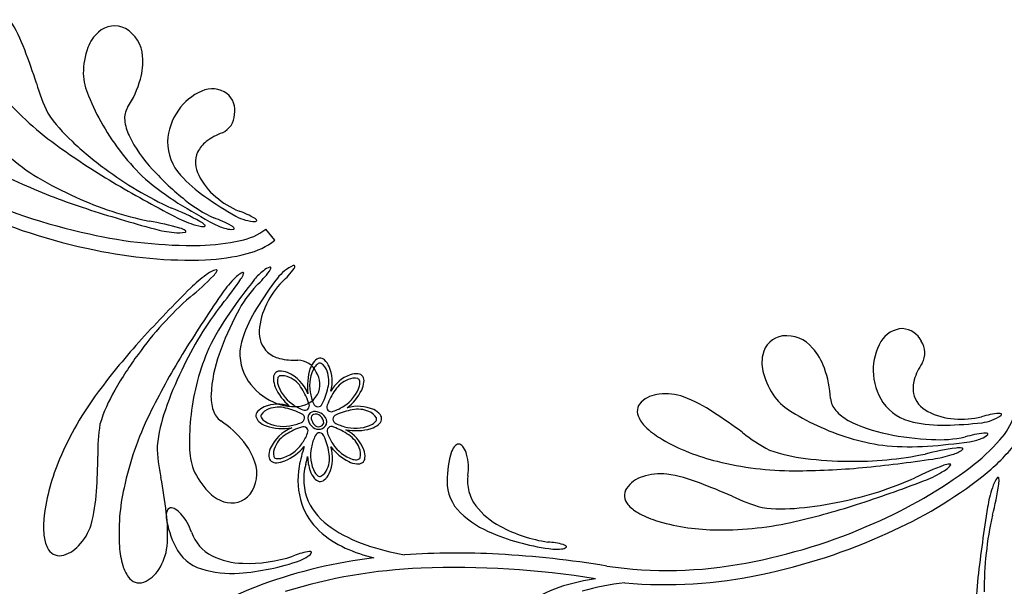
# Model space of a CAD drawing. Extents: x -4 to 4, y -4.07 to 4.07.
# Tile 9 of 40: x -1.46 to 0.13, y -2.27 to -1.36. Entities that reach past the tile are written whole.
import ezdxf

# ---------------------------------------------------------------- set-up
doc = ezdxf.new("R2010")
doc.units = 0

msp = doc.modelspace()

# ---------------------------------------------------------------- linework, layer by layer
at = {"color": 7, "linetype": 'CONTINUOUS'}
msp.add_line((-1.047296, -1.718394), (-1.062261, -1.700875), dxfattribs=at)
for centre, radius, start, end in [((-1.687, -1.500902), 0.253279, 20.363961, 32.659514), ((-1.305284, -1.412761), 0.038564, 62.609542, 132.118125), ((-1.289746, -1.430126), 0.061866, 132.006326, 160.107569), ((-1.314548, -1.425928), 0.05456, 3.523154, 60.331791), ((-2.373402, -1.766851), 0.989383, 17.679726, 20.97034), ((-1.231732, -1.451521), 0.123699, 159.932094, 179.565028), ((-1.357979, -1.432326), 0.098372, 343.803077, 365.689067), ((-1.254184, -1.445868), 0.101353, 182.66588, 203.62836), ((-1.167771, -1.393284), 0.272947, 195.533383, 206.35195), ((-1.427227, -1.412445), 0.170418, 327.017507, 343.878276), ((-1.102472, -1.154567), 0.506553, 219.92711, 234.059851), ((-1.034345, -1.361768), 0.336651, 201.745256, 210.644544), ((-1.131818, -1.55775), 0.085561, 112.844515, 145.85841), ((-1.148046, -1.516834), 0.041564, 55.597225, 114.126303), ((-1.147735, -1.510267), 0.036136, 349.987084, 410.113184), ((-1.195565, -1.366385), 0.262523, 214.330991, 227.321827), ((-1.255864, -1.52228), 0.03314, 149.011192, 185.89769), ((-1.128633, -1.563076), 0.091225, 144.212507, 177.956007), ((-1.146756, -1.514646), 0.034658, 295.705694, 356.851949), ((-1.012556, -1.357944), 0.357431, 209.39161, 227.178922), ((-1.215306, -1.518306), 0.073892, 185.731483, 205.69767), ((-1.078843, -1.449528), 0.2267, 206.405981, 223.239853), ((-1.099693, -1.636175), 0.095812, 109.529728, 127.34916), ((-1.251323, -1.16389), 0.506532, 232.393419, 246.526617), ((-0.715776, -0.625257), 1.162068, 233.94112, 239.359145), ((-0.993421, -1.155684), 0.554484, 226.724426, 233.838047), ((-1.142312, -1.561107), 0.077498, 179.050221, 223.012167), ((-1.129288, -1.597405), 0.047038, 127.341756, 154.040474), ((-1.296485, -1.390793), 0.262523, 226.797281, 239.788116), ((-1.131587, -1.593687), 0.043406, 157.125868, 207.903679), ((-0.98213, -1.154174), 0.562426, 233.00011, 245.678634), ((-0.931451, -1.322575), 0.421129, 222.085058, 231.865694), ((-1.024307, -1.455248), 0.236017, 222.261324, 234.93048), ((-1.074654, -1.566526), 0.106463, 206.482334, 230.385937), ((-0.987992, -0.563567), 1.162069, 246.407438, 251.825463), ((-1.144591, -1.141427), 0.554481, 239.190681, 246.304303), ((-0.161573, 0.320743), 2.258445, 239.493823, 242.387793), ((-0.958487, -1.271956), 0.457638, 229.531844, 237.674043), ((-1.153845, -0.809804), 0.918774, 244.476366, 257.957846), ((-1.133892, -1.137513), 0.562425, 245.466475, 258.144999), ((-0.719123, -0.88793), 0.91015, 237.868222, 242.15024), ((-1.065044, -1.501625), 0.197876, 230.277245, 246.059697), ((-0.822155, -1.166167), 0.588767, 234.993194, 240.720205), ((-1.055905, -1.549446), 0.131624, 228.83898, 248.070079), ((-1.144728, -0.791148), 0.962291, 245.704713, 258.451095), ((-0.651119, 0.479587), 2.258263, 251.960108, 254.854308), ((-1.358753, -2.035214), 0.396023, 61.188742, 68.52445), ((-1.14709, -1.795237), 0.130637, 58.737595, 71.233554), ((-1.31145, -2.079095), 0.396039, 73.655528, 80.991007), ((-1.122322, -1.517734), 0.184071, 242.144524, 252.146367), ((-1.16156, -1.649916), 0.046333, 248.215116, 270.997128), ((-1.182779, -1.716358), 0.031836, 45.169915, 62.134623), ((-1.199108, -1.838984), 0.165486, 60.429488, 71.039497), ((-1.10685, -1.622386), 0.079633, 241.944825, 256.062269), ((-1.078058, -1.623819), 0.064431, 240.172195, 269.473215), ((-1.081797, -1.688582), 0.005603, 18.961042, 63.475303), ((-1.078404, -1.686303), 0.00196, 262.766479, 346.472296), ((-1.179721, -0.97148), 0.755304, 257.318841, 270.926618), ((-1.192298, -1.522765), 0.184068, 254.610631, 264.612703), ((-1.202076, -1.660299), 0.046333, 260.680765, 283.462777), ((-1.208453, -1.729754), 0.031836, 57.636037, 74.600518), ((-1.191683, -1.704127), 0.001293, 287.73362, 437.884719), ((-1.160872, -1.694955), 0.001293, 275.268227, 425.41875), ((-1.118061, -1.675328), 0.025618, 251.873523, 279.027474), ((-1.123377, -1.706138), 0.012574, 36.340866, 61.832905), ((-1.114236, -1.699417), 0.001228, 279.098898, 396.480811), ((-1.121874, -1.621109), 0.09958, 280.999417, 306.772782), ((-1.173885, -1.403161), 0.323587, 271.1294, 282.676636), ((-1.11938, -1.625843), 0.11731, 283.522633, 307.913531), ((-1.184257, -1.02557), 0.724747, 257.802517, 272.018362), ((-1.171619, -1.434795), 0.315336, 272.342178, 284.634302), ((-1.129003, -1.810238), 0.046334, 106.164409, 128.94574), ((-1.168883, -1.753015), 0.031836, 315.027266, 331.991747), ((-1.141636, -1.767001), 0.001293, 311.745538, 461.899519), ((-1.078424, -1.811431), 0.046335, 116.888407, 139.669738), ((-1.128255, -1.762626), 0.031836, 325.749322, 342.71403), ((-1.098882, -1.771298), 0.001293, 322.473685, 472.626082), ((-1.017818, -1.830819), 0.079633, 127.223577, 141.341249), ((-1.188186, -1.668332), 0.165489, 312.245446, 322.855455), ((-1.049046, -1.786623), 0.025619, 104.255608, 131.409333), ((-1.066106, -1.760423), 0.012574, 321.450759, 346.942797), ((-1.055053, -1.762983), 0.001228, 346.805305, 464.188263), ((-0.991937, -1.818124), 0.064433, 113.811489, 143.111833), ((-1.123111, -1.687951), 0.13064, 312.050865, 324.546595), ((-1.016955, -1.760864), 0.00196, 36.813378, 120.518395), ((-1.020973, -1.760112), 0.005603, 319.807363, 364.322286), ((-1.431106, -1.500267), 0.396033, 308.636053, 315.971532), ((-1.052509, -1.924957), 0.184072, 125.015057, 135.0169), ((-0.981919, -1.909919), 0.184077, 135.737719, 145.739333), ((-1.432934, -1.563083), 0.396038, 319.359974, 326.695453), ((-0.371421, -2.352141), 0.910059, 141.133583, 145.416058), ((-0.576059, -2.137285), 0.588661, 142.563425, 148.291581), ((-0.942184, -1.877685), 0.131631, 135.215085, 154.445501), ((0.407908, -3.398109), 2.258436, 134.772944, 137.666915), ((-0.931678, -1.925223), 0.19788, 137.225046, 153.00727), ((-0.81129, -2.230968), 0.562427, 131.482196, 144.16072), ((0.727267, -3.085703), 2.258632, 145.496652, 148.390393), ((-0.687971, -2.1657), 0.562432, 142.205623, 154.884147), ((-0.742997, -2.094074), 0.457662, 145.610682, 153.752652), ((-0.738177, -2.036886), 0.421145, 151.418884, 161.199291), ((-0.875912, -1.951726), 0.236037, 148.354444, 161.022687), ((-0.966162, -1.869405), 0.106465, 152.898815, 176.802192), ((-1.029197, -1.866962), 0.043406, 175.380835, 226.158646), ((-0.037217, -1.901949), 0.041564, 91.597225, 150.126303), ((-0.040825, -1.896453), 0.036136, 25.987084, 86.113184), ((-0.400771, -2.657722), 1.162023, 137.801439, 143.219694), ((-1.02617, -1.901128), 0.077498, 160.272227, 204.234394), ((-0.225596, -1.910174), 0.038564, 98.609542, 168.118125), ((-0.225352, -1.926271), 0.05456, 39.523154, 96.331791), ((-0.000038, -1.925512), 0.085561, 148.844515, 181.85841), ((-0.037458, -1.899421), 0.034658, 331.705694, 392.851949), ((-0.826662, -2.036455), 0.357443, 156.105939, 173.892795), ((-1.028554, -1.862638), 0.047038, 229.243505, 255.942223), ((-0.256727, -1.956976), 0.098372, 19.803077, 41.689067), ((-0.822539, -2.232843), 0.554466, 143.322972, 150.436822), ((-0.205166, -2.508641), 1.162084, 148.525177, 153.943202), ((-0.923757, -1.978532), 0.226707, 160.044838, 176.878481), ((-1.016695, -1.815327), 0.095813, 255.935048, 273.75448), ((-1.011885, -1.945561), 0.034658, 26.432657, 87.579338), ((-0.953479, -1.939276), 0.040326, 138.560278, 157.765889), ((-0.973139, -1.921475), 0.01381, 100.791394, 139.942879), ((-0.974629, -1.918143), 0.010293, 47.167673, 96.111579), ((-0.988012, -1.932698), 0.030065, 22.362178, 47.321456), ((-0.202819, -1.91509), 0.061866, 168.006326, 196.107569), ((-0.698677, -2.169637), 0.554469, 154.046179, 161.160029), ((-1.03949, -1.938874), 0.010293, 92.16811, 141.109827), ((-1.03866, -1.958627), 0.030064, 67.364361, 92.323413), ((-0.898464, -1.952322), 0.096583, 162.958763, 187.449358), ((-1.011054, -1.949972), 0.036137, 333.171715, 393.297602), ((-1.01566, -1.945049), 0.06034, 344.87089, 383.220012), ((-0.324437, -1.981595), 0.170418, 3.017507, 19.878276), ((0.00567, -1.927949), 0.091225, 180.212507, 213.956007), ((0.072049, -1.970076), 0.095812, 145.529728, 163.34916), ((-1.014382, -1.893911), 0.091226, 205.328766, 239.072265), ((-1.03608, -1.940176), 0.013811, 145.789565, 184.941495), ((-1.009593, -1.938862), 0.040325, 183.560196, 202.76649), ((-1.052622, -1.988454), 0.062982, 22.016092, 66.084701), ((-0.906083, -1.989902), 0.059006, 110.206595, 150.445498), ((-0.916236, -1.9628), 0.030065, 84.928957, 109.888461), ((-0.914461, -1.943108), 0.010294, 36.137682, 85.080056), ((-0.944323, -1.941663), 0.040325, 334.485327, 353.69162), ((-0.917928, -1.944246), 0.01381, 352.308882, 391.46059), ((-0.143309, -1.898299), 0.123699, 195.932094, 215.565028), ((0.025318, -1.956106), 0.047038, 163.341756, 190.040474), ((-0.926394, -2.266097), 0.506549, 143.101077, 157.233818), ((-1.077848, -2.091174), 0.262511, 149.838953, 162.830246), ((-0.969201, -1.920085), 0.084853, 203.903024, 229.416792), ((-0.98364, -1.92114), 0.084662, 308.099775, 333.411842), ((-1.0763, -1.969298), 0.073892, 177.586873, 197.55306), ((-1.015202, -1.900063), 0.085563, 237.425742, 270.439412), ((-1.013935, -1.944063), 0.041565, 269.157801, 327.686665), ((-0.443509, -1.993317), 0.021376, 135.154341, 209.415521), ((-0.425606, -2.014764), 0.049262, 94.64472, 132.151487), ((-0.419021, -2.050367), 0.08536, 70.432607, 97.115499), ((-0.482603, -2.205849), 0.253279, 56.363961, 68.659514), ((-0.164796, -1.906922), 0.101353, 218.66588, 239.62836), ((-0.121241, -1.969729), 0.03314, 185.011192, 221.89769), ((0.021272, -1.95445), 0.043406, 193.125868, 243.903679), ((-0.975883, -2.077946), 0.26252, 160.562347, 173.553411), ((-1.115126, -1.98168), 0.03314, 197.386762, 234.273706), ((-1.067609, -2.000445), 0.010293, 137.167892, 186.11136), ((-1.053055, -2.013827), 0.030064, 112.361725, 137.321909), ((-1.042389, -2.04044), 0.058734, 72.167039, 112.107249), ((-0.983624, -2.00695), 0.013433, 70.922596, 123.080497), ((-0.913611, -2.045416), 0.060334, 65.52372, 107.148254), ((-0.901373, -2.017727), 0.030065, 39.928588, 64.888093), ((-0.090765, -1.942675), 0.073892, 221.731483, 241.69767), ((-0.006555, -1.934396), 0.077498, 215.050221, 259.012167), ((0.051367, -1.899012), 0.106463, 242.482334, 266.385937), ((-0.794531, -2.221633), 0.506552, 153.824486, 167.957227), ((-0.848179, -2.041555), 0.336671, 172.640225, 181.539056), ((-1.229115, -2.150311), 0.17042, 39.406289, 56.267059), ((-1.064277, -1.998955), 0.013811, 190.790677, 229.941717), ((-1.046477, -1.979297), 0.040324, 228.559263, 247.765556), ((-0.982994, -2.003778), 0.011347, 134.567595, 194.720415), ((-0.973278, -2.002366), 0.021131, 191.725726, 232.943519), ((-0.982773, -2.004173), 0.006418, 114.121255, 188.346803), ((-0.968289, -2.000131), 0.021419, 193.42589, 223.153374), ((-0.981825, -2.007791), 0.010126, 44.886664, 110.647556), ((-0.984214, -2.016657), 0.022949, 47.077782, 77.465963), ((-0.982914, -2.012019), 0.014059, 0.252547, 54.004855), ((-0.979324, -2.010727), 0.015284, 347.426288, 405.362358), ((-0.889449, -2.003411), 0.01381, 307.309156, 346.461531), ((-0.886194, -2.005059), 0.010294, 351.140425, 400.08258), ((-0.411894, -1.978127), 0.056422, 207.083616, 228.322881), ((-0.881594, -2.824463), 0.989383, 53.679726, 56.97034), ((-0.036375, -1.709666), 0.336651, 237.745256, 246.644544), ((-0.020791, -1.80682), 0.2267, 242.405981, 259.239853), ((0.056496, -1.874173), 0.131624, 264.83898, 284.070079), ((0.127198, -2.12662), 0.130637, 94.737595, 107.233554), ((0.082289, -1.947364), 0.064431, 276.172195, 305.473215), ((0.117331, -2.001956), 0.005603, 54.961042, 99.475303), ((0.045249, -1.970926), 0.09958, 316.999417, 342.772782), ((0.118737, -1.998118), 0.00196, 298.766479, 382.472296), ((-1.059209, -2.057278), 0.272955, 170.808999, 181.627338), ((-1.034497, -1.932524), 0.0884, 252.053622, 279.230848), ((-0.997005, -2.078685), 0.063351, 111.590879, 155.987746), ((-0.977435, -2.007347), 0.014654, 234.180483, 332.759704), ((-0.977172, -2.00917), 0.008772, 219.767362, 341.473465), ((-0.916902, -1.933674), 0.090519, 259.612265, 285.418442), ((-0.96114, -2.076667), 0.060751, 20.623057, 62.643432), ((-0.906285, -1.982922), 0.040323, 289.483752, 308.690728), ((-0.351554, -1.912754), 0.145381, 227.692474, 239.895472), ((-0.020996, -1.693765), 0.357431, 245.39161, 263.178922), ((0.026692, -1.779393), 0.236017, 258.261324, 270.93048), ((0.020319, -1.4267), 0.588767, 270.993194, 276.720205), ((-0.257854, -1.746801), 0.335953, 240.266741, 256.469752), ((-0.125795, -1.813589), 0.272947, 231.533383, 242.35195), ((0.02383, -1.617478), 0.421129, 258.085058, 267.865694), ((0.020995, -1.840857), 0.197876, 266.277245, 282.059697), ((0.110829, -2.192587), 0.165486, 96.429488, 107.039497), ((0.058154, -1.963129), 0.079633, 277.944825, 292.062269), ((-0.124935, -1.825174), 0.323587, 307.1294, 318.676636), ((0.080203, -2.012549), 0.025618, 287.873523, 315.027474), ((0.094012, -2.040599), 0.012574, 72.340866, 97.832905), ((0.097457, -2.029788), 0.001228, 315.098898, 432.480811), ((-0.963889, -2.041172), 0.272952, 181.532516, 192.350855), ((-1.083374, -2.051207), 0.101356, 179.655213, 200.617239), ((-1.173366, -2.104674), 0.098374, 17.594787, 39.480778), ((-1.027126, -2.064477), 0.030063, 157.362493, 182.322677), ((-1.067902, -1.990173), 0.090187, 293.953983, 318.575078), ((-0.786423, -2.121888), 0.225664, 161.382097, 169.699395), ((-1.015174, -2.068123), 0.060338, 335.525672, 377.147102), ((-0.890899, -1.9981), 0.084655, 218.098823, 243.41338), ((-0.932553, -2.065498), 0.030065, 354.930156, 379.889886), ((-0.740019, -2.065712), 0.024642, 133.851505, 160.947828), ((-0.752119, -2.053106), 0.007169, 75.981404, 133.906946), ((-0.754391, -2.05755), 0.012084, 31.735747, 70.627009), ((-0.774686, -2.071611), 0.036763, 15.207768, 33.736625), ((-0.164092, -1.808164), 0.262523, 250.330991, 263.321827), ((-0.027795, -1.592419), 0.457638, 265.531844, 273.674043), ((0.097014, -2.445177), 0.396023, 97.188742, 104.52445), ((-0.05987, -1.141041), 0.91015, 273.868222, 278.15024), ((0.030075, -2.017558), 0.046333, 284.215116, 306.997128), ((0.051961, -2.083783), 0.031836, 81.169915, 98.134623), ((0.057104, -2.053591), 0.001293, 311.268227, 461.41875), ((-0.104508, -1.849434), 0.315336, 308.342178, 320.634302), ((-1.084931, -2.203015), 0.335967, 156.69116, 172.893487), ((-2.321393, -2.056075), 0.989379, 356.190848, 359.481463), ((-1.046879, -2.065306), 0.010294, 182.170021, 231.111519), ((-1.045576, -2.061897), 0.01381, 235.789342, 274.941718), ((-1.04689, -2.035413), 0.040321, 273.559691, 292.767577), ((-2.343001, -1.750611), 1.384535, 346.294231, 346.836706), ((-0.921497, -2.064521), 0.073361, 181.082368, 199.407429), ((-0.912862, -2.067272), 0.010294, 306.13988, 355.083348), ((-0.624343, -2.103263), 0.146257, 161.835565, 180.8154), ((-0.822863, -2.084073), 0.086523, 351.880492, 374.802055), ((-0.1244, -1.518887), 0.554484, 262.724426, 269.838047), ((-0.116153, -1.511028), 0.562426, 269.00011, 281.678634), ((-0.319243, 0.164516), 2.258445, 275.493823, 278.387793), ((-0.015876, -1.887556), 0.184071, 278.144524, 288.146367), ((-1.064988, -2.037137), 0.1237, 203.719683, 223.352617), ((-1.130942, -2.093384), 0.05456, 322.952488, 379.761341), ((-0.884221, -2.10338), 0.126136, 170.027523, 198.027848), ((-0.912269, -2.102437), 0.088862, 164.47842, 203.345413), ((-0.952675, -2.075447), 0.040324, 199.484982, 218.69173), ((-0.911417, -2.037411), 0.040324, 244.485213, 263.691734), ((-0.913999, -2.063805), 0.013811, 262.308388, 301.460319), ((-0.213281, -1.582081), 0.506553, 255.92711, 270.059851), ((-0.211558, -0.926566), 1.162068, 269.94112, 275.359145), ((-0.383393, -1.479367), 0.755304, 293.318841, 306.926618), ((0.161076, -2.452874), 0.396039, 109.655528, 116.991007), ((0.003399, -2.049773), 0.046333, 296.680765, 319.462777), ((0.039064, -2.109711), 0.031836, 93.636037, 110.600518), ((0.037569, -2.079122), 0.001293, 323.73362, 473.884719), ((-2.204265, -2.274844), 0.989394, 6.914213, 10.204828), ((-0.973164, -2.092284), 0.013811, 217.3076, 256.459976), ((-0.974812, -2.09554), 0.010294, 261.140097, 310.082908), ((-0.987481, -2.080361), 0.030065, 309.930444, 334.889948), ((-0.671376, -2.105072), 0.066414, 172.403834, 216.939718), ((-0.442139, -2.145411), 0.049262, 107.111998, 144.618542), ((-0.428026, -2.178751), 0.085359, 82.898939, 109.582057), ((-0.456547, -2.3443), 0.253285, 68.830484, 81.125808), ((-0.248724, -1.586753), 0.562425, 281.466475, 294.144999), ((-0.355269, -1.525793), 0.724747, 293.802517, 308.018362), ((-0.06953, -1.932758), 0.184068, 290.610631, 300.612703), ((0.150649, -2.128125), 0.046334, 142.164409, 164.94574), ((0.115014, -2.10057), 0.001293, 347.745538, 497.899519), ((0.084751, -2.105271), 0.031836, 351.027266, 367.991747), ((-0.962046, -2.18915), 0.335962, 167.414423, 183.617206), ((-0.702333, -2.106451), 0.068261, 179.071061, 226.585242), ((-0.464252, -2.128335), 0.021375, 147.6201, 221.881074), ((-0.712595, -3.034441), 0.989374, 66.145686, 69.436301), ((-0.808661, 0.005276), 2.258263, 287.960108, 290.854308), ((0.279964, -2.175973), 0.184072, 161.015057, 171.0169), ((-0.275954, -2.054924), 0.396033, 344.636053, 351.971532), ((-1.587082, -2.107652), 0.253278, 344.501587, 356.797139), ((-1.109819, -2.079723), 0.061867, 223.176532, 251.277775), ((-1.117228, -2.101816), 0.038565, 251.166616, 320.674781), ((-0.192827, -1.88426), 0.272947, 243.999995, 254.818563), ((-1.214006, -2.155383), 0.007169, 102.383247, 160.308144), ((-1.214064, -2.160374), 0.012084, 58.14108, 97.032565), ((-1.22599, -2.181991), 0.036762, 41.608915, 60.137999), ((-0.903957, -2.107257), 0.106196, 199.3348, 227.11248), ((-0.898338, -2.091497), 0.106084, 205.789247, 236.26907), ((-0.630161, -2.07169), 0.119432, 217.857129, 242.473466), ((-0.436662, -2.106679), 0.056421, 219.549813, 240.789305), ((-0.231391, -1.88723), 0.262523, 262.797281, 275.788116), ((-0.468045, -1.036663), 1.162069, 282.407438, 287.825463), ((-0.255079, -1.596208), 0.554481, 275.190681, 282.304303), ((2.327363, -2.509365), 2.258436, 170.772944, 173.666915), ((-1.273941, -2.178498), 0.145379, 173.266218, 185.469445), ((-1.197561, -2.161293), 0.024644, 160.254295, 187.350392), ((-1.473168, -2.188887), 0.253279, 355.224717, 367.520498), ((-1.077257, -2.143489), 0.146255, 188.238347, 207.218409), ((-1.263599, -2.214577), 0.086522, 18.283552, 41.205342), ((-0.637709, -2.039018), 0.161659, 226.373355, 248.182129), ((-0.391856, -2.029824), 0.145377, 240.158341, 252.361567), ((0.654982, -2.281755), 0.562427, 167.482196, 180.16072), ((-1.424525, -2.149986), 0.085361, 316.045159, 342.727825), ((-0.829028, -1.991907), 0.227408, 235.679444, 251.479915), ((-0.575036, -1.97421), 0.231386, 241.524156, 261.649775), ((-0.336188, -1.847558), 0.335949, 252.732935, 268.936174), ((-0.328224, -1.677116), 0.506532, 268.393419, 282.526617), ((-0.457489, -1.333358), 0.918774, 280.476366, 293.957846), ((-1.362438, -2.187595), 0.056421, 184.838932, 206.078197), ((-1.118576, -2.166023), 0.066414, 198.806586, 243.34225), ((-0.870119, -2.069862), 0.156625, 227.352696, 245.792068), ((-0.557903, -1.852153), 0.364829, 247.453479, 263.253722), ((-0.46108, -1.312906), 0.962291, 281.704713, 294.451095), ((-1.393549, -2.20379), 0.021376, 203.745958, 278.006726), ((-1.399979, -2.176602), 0.049262, 281.009184, 318.515728), ((-1.152312, -2.200232), 0.145379, 183.989401, 196.192627), ((-1.30557, -2.200237), 0.08536, 326.768655, 353.451773), ((-1.145692, -2.181024), 0.068261, 205.474088, 252.98827), ((-0.829144, -1.981986), 0.253579, 245.489695, 256.533495), ((-0.764219, -1.809661), 0.420817, 250.994511, 259.7494), ((-0.617373, -2.33473), 0.131876, 75.41885, 86.202431), ((-0.595086, -2.155446), 0.059283, 264.506765, 278.141262), ((-0.587052, -2.201582), 0.012554, 271.651121, 309.841573), ((-0.587514, -2.220338), 0.013652, 54.476619, 75.833579), ((-0.580277, -2.210506), 0.001456, 330.562896, 421.475796), ((-1.096506, -2.117797), 0.119431, 244.259875, 268.87644), ((-1.090477, -2.00599), 0.231367, 267.926704, 288.053914), ((-0.796922, -3.010505), 0.787222, 96.658192, 110.048086), ((-0.968086, -2.347705), 0.13187, 101.821004, 112.605041), ((-1.027843, -2.177223), 0.059277, 290.909607, 304.545245), ((-0.992207, -2.231972), 0.013651, 80.880697, 102.238566), ((-1.000134, -2.214969), 0.012554, 298.054667, 336.246233), ((-0.990097, -2.219949), 0.001456, 356.967543, 447.877324), ((-0.754565, -3.424431), 1.203642, 86.842061, 94.027576), ((-0.777551, -3.846884), 1.62672, 80.679053, 86.853356), ((-1.237569, -2.225636), 0.056423, 195.561774, 216.801039), ((-1.276501, -2.221821), 0.049262, 291.732626, 329.239393), ((-1.117795, -2.091888), 0.161659, 252.776121, 274.584896), ((-1.129407, -1.889038), 0.364818, 273.856166, 289.656865), ((-0.779575, -3.089954), 0.84544, 92.21869, 107.287729), ((-0.756886, -3.647662), 1.403609, 80.773173, 92.2628), ((-0.416445, -1.581607), 0.667218, 261.585578, 280.886768), ((-1.265125, -2.247338), 0.021376, 214.46919, 288.73037), ((-0.488583, -2.579983), 0.320697, 97.749451, 107.246859), ((-0.419814, -1.538648), 0.732891, 264.886794, 282.125905), ((1.237939, -2.38571), 1.162023, 173.801439, 179.219694), ((-0.859776, -2.834701), 0.600525, 110.164579, 124.741335), ((-0.525505, -2.466498), 0.201375, 106.787514, 123.911765), ((-0.424543, -2.763544), 0.498615, 96.97943, 104.998939)]:
    msp.add_arc(centre, radius, start, end, dxfattribs=at)
at = {"color": 2, "linetype": 'CONTINUOUS'}
for centre, radius, start, end in [((-0.932293, -1.951987), 0.059268, 149.546107, 189.946967), ((-0.967914, -1.932218), 0.018568, 122.852848, 146.419525), ((-0.975149, -1.921118), 0.005319, 67.857038, 122.245679), ((-0.987454, -1.936923), 0.025191, 18.780619, 55.385483), ((-1.003063, -1.944349), 0.042407, 344.62512, 381.491074), ((-1.024792, -1.944077), 0.018566, 167.851144, 191.418955), ((-1.037754, -1.941345), 0.005319, 112.854356, 167.242997), ((-1.035279, -1.961222), 0.025192, 63.781688, 100.384318), ((-1.041064, -1.977509), 0.042406, 29.624733, 66.492027), ((-0.914741, -1.981774), 0.042406, 110.758518, 147.626928), ((-0.919739, -1.965228), 0.02519, 76.863951, 113.469038), ((-0.916313, -1.945494), 0.00532, 10.010978, 64.397671), ((-0.929391, -1.947602), 0.018566, 345.830319, 369.399491), ((-0.985622, -1.932868), 0.059268, 194.545389, 234.946693), ((-1.096546, -2.0149), 0.109236, 18.003626, 32.289102), ((-0.919003, -1.951717), 0.072432, 188.341162, 203.709793), ((-1.068742, -1.931555), 0.109247, 333.004799, 347.288905), ((-0.86111, -2.021785), 0.109242, 144.963509, 159.248528), ((-0.967979, -1.934526), 0.059269, 302.304061, 342.704699), ((-1.048828, -2.01327), 0.025191, 108.782365, 145.386781), ((-1.041403, -2.028877), 0.042406, 74.62445, 111.491744), ((-1.0542, -2.094559), 0.109248, 63.004103, 77.287981), ((-0.976426, -1.923293), 0.072416, 233.34145, 248.713275), ((-0.999315, -1.984253), 0.00735, 242.438611, 385.082421), ((-0.978309, -1.978639), 0.00735, 197.441214, 340.080183), ((-0.956766, -1.98651), 0.00735, 152.16813, 294.809973), ((-0.97671, -1.924522), 0.072419, 288.541147, 303.912743), ((-0.904102, -2.098424), 0.10925, 99.962697, 114.246575), ((-0.913732, -2.032203), 0.042408, 65.761946, 102.627453), ((-0.905568, -2.016969), 0.025194, 31.867326, 68.46951), ((-1.064634, -2.000965), 0.00532, 157.857904, 212.244813), ((-1.053535, -1.993731), 0.018567, 212.852714, 236.419618), ((-1.033766, -1.958108), 0.059268, 239.546523, 279.947827), ((-1.007113, -2.004126), 0.00735, 287.444814, 430.083934), ((-0.946797, -2.005834), 0.00735, 107.166405, 249.809307), ((-0.899928, -1.997677), 0.018567, 300.830551, 324.398362), ((-0.88919, -2.005435), 0.00532, 325.007926, 379.396784), ((-0.970858, -2.122354), 0.109227, 108.002099, 122.288945), ((-1.034026, -1.944847), 0.072403, 278.337588, 293.712151), ((-1.001499, -2.025132), 0.00735, 332.443669, 475.082637), ((-0.956264, -2.024968), 0.00735, 62.169609, 204.806611), ((-0.991539, -2.120623), 0.109242, 54.963509, 69.248528), ((-0.917056, -1.947866), 0.072453, 243.544661, 258.909185), ((-0.917969, -1.961144), 0.059271, 257.305331, 297.704857), ((-1.008244, -2.06688), 0.042405, 119.624509, 156.49225), ((-1.062497, -2.002218), 0.072462, 323.343798, 338.706269), ((-0.917684, -2.064658), 0.072386, 153.53612, 168.914333), ((-0.975587, -2.034936), 0.00735, 17.169492, 159.816026), ((-1.068182, -2.077634), 0.109255, 9.963344, 24.246766), ((-0.894264, -2.00502), 0.072431, 198.540593, 213.910136), ((-0.951529, -2.066993), 0.042407, 20.759573, 57.626867), ((-1.024531, -2.061095), 0.025191, 153.781944, 190.385914), ((-1.052887, -2.011434), 0.059273, 284.546821, 324.944571), ((-0.930898, -2.063765), 0.059271, 167.305025, 207.70433), ((-0.90428, -2.013754), 0.059269, 212.304384, 252.70591), ((-0.934981, -2.061995), 0.02519, 346.865242, 383.470106), ((-1.044407, -2.06357), 0.005319, 202.849808, 257.237584), ((-1.041676, -2.050611), 0.018563, 257.85205, 281.422582), ((-1.001956, -2.068001), 0.042407, 335.759972, 372.627266), ((-0.917355, -2.052341), 0.018567, 255.833397, 279.400754), ((-0.915248, -2.06542), 0.00532, 280.011844, 334.396805), ((-0.98672, -2.076168), 0.02519, 301.864036, 338.470017), ((-0.96743, -2.081805), 0.018567, 210.830891, 234.398022), ((-0.975189, -2.092544), 0.00532, 235.005831, 289.391874)]:
    msp.add_arc(centre, radius, start, end, dxfattribs=at)

doc.saveas('drawing.dxf')
